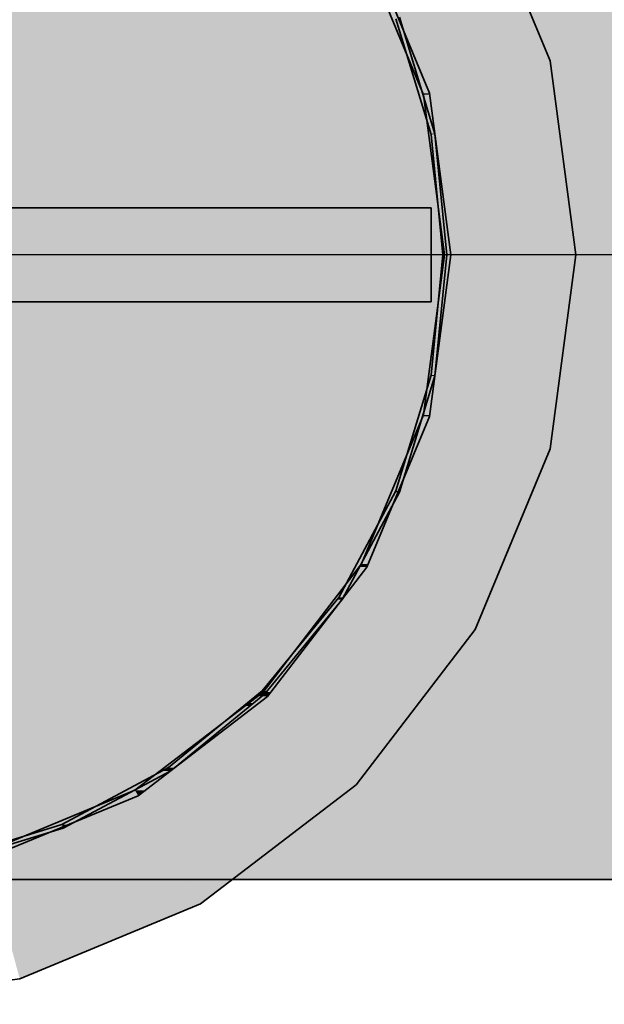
# Model space of a CAD drawing. Extents: x -350 to 540, y -53 to 541.
# Tile 30 of 256: x -161.45 to -159.96, y 60.38 to 62.9. Entities that reach past the tile are written whole.
import ezdxf
from ezdxf.lldxf.tags import DXFTag

# ---------------------------------------------------------------- set-up
doc = ezdxf.new("R2010")
doc.units = 0
doc.layers.get('0').update_dxf_attribs({"lineweight": 35})
for name, color, linetype, lineweight, true_color in [('L_Auslass', 7, 'Continuous', 35, 0xababab), ('L_Auslass-Shading', 7, 'Continuous', 35, 0xababab), ('L_Bauteil', 7, 'Continuous', 35, 0xababab), ('L_Bauteil-Shading', 7, 'Continuous', 35, 0xababab), ('L_Zuluft', 6, 'Continuous', 35, 0xff00ff), ('L_Zuluft-Shading', 6, 'Continuous', 35, 0xff00ff)]:
    doc.layers.add(name, color=color, linetype=linetype, lineweight=lineweight, true_color=true_color)
tags = doc.linetypes.add('STRICHPUNKT2', pattern=[12.7, 6.35, -3.175, 0, -3.175]).pattern_tags.tags
tags[10:11] = [DXFTag(74, 4), DXFTag(75, 0), DXFTag(340, '0'), DXFTag(46, 0.0), DXFTag(50, 0.0), DXFTag(44, 0.0), DXFTag(45, 0.0)]
tags[8:9] = [DXFTag(74, 4), DXFTag(75, 0), DXFTag(340, '0'), DXFTag(46, 0.0), DXFTag(50, 0.0), DXFTag(44, 0.0), DXFTag(45, 0.0)]
tags[6:7] = [DXFTag(74, 4), DXFTag(75, 0), DXFTag(340, '0'), DXFTag(46, 0.0), DXFTag(50, 0.0), DXFTag(44, 0.0), DXFTag(45, 0.0)]
tags[4:5] = [DXFTag(74, 4), DXFTag(75, 0), DXFTag(340, '0'), DXFTag(46, 0.0), DXFTag(50, 0.0), DXFTag(44, 0.0), DXFTag(45, 0.0)]

# ---------------------------------------------------------------- blocks, each defined once
blk = doc.blocks.new('Shading-A06HSWBUNL', base_point=(-161.9517, 62.2972))
at = {"layer": 'L_Auslass-Shading', "color": 254, "true_color": 0xefebdc}
for points in [[(-161.9517, 62.2972), (-160.9917, 63.96), (-161.5062, 63.96)], [(-161.9517, 62.2972), (-160.594, 63.6549), (-161.1678, 63.6549)], [(-161.9517, 62.2972), (-160.2889, 63.2572), (-160.9917, 63.2572)], [(-160.0971, 62.7942), (-161.091, 62.7942), (-160.2889, 63.2572)], [(-160.4217, 62.7072), (-160.5631, 63.0892), (-160.5799, 63.0892)], [(-160.4062, 62.7113), (-160.4232, 62.7113), (-160.566, 63.0972)], [(-161.9517, 62.2972), (-160.0971, 62.7942), (-161.091, 62.7942)], [(-161.9517, 62.2972), (-160.0317, 62.2972), (-160.0971, 62.7942)], [(-160.4217, 62.7072), (-160.4062, 62.7113), (-160.4232, 62.7113)], [(-160.4058, 62.7072), (-160.4217, 62.7072), (-160.4062, 62.7113)], [(-160.3677, 62.2972), (-160.4058, 62.7072), (-160.4217, 62.7072)], [(-160.3677, 62.2972), (-160.3517, 62.2972), (-160.4062, 62.7113)], [(-160.0971, 61.8003), (-160.0317, 62.2972), (-161.9517, 62.2972)], [(-160.0971, 61.8003), (-161.091, 61.8003), (-161.9517, 62.2972)], [(-160.2889, 61.3372), (-160.9917, 61.3372), (-161.9517, 62.2972)], [(-160.594, 60.9396), (-161.1678, 60.9396), (-161.9517, 62.2972)], [(-160.9917, 60.6345), (-161.5062, 60.6345), (-161.9517, 62.2972)], [(-160.4058, 61.8873), (-160.4217, 61.8873), (-160.3677, 62.2972)], [(-160.4062, 61.8831), (-160.3517, 62.2972), (-160.3677, 62.2972)], [(-160.5631, 61.5052), (-160.5799, 61.5052), (-160.4217, 61.8873)], [(-160.566, 61.4972), (-160.4062, 61.8831), (-160.4232, 61.8831)], [(-160.4062, 61.8831), (-160.4232, 61.8831), (-160.4217, 61.8873)], [(-160.4062, 61.8831), (-160.4058, 61.8873), (-160.4217, 61.8873)], [(-160.2889, 61.3372), (-160.0971, 61.8003), (-161.091, 61.8003)], [(-160.8123, 61.1772), (-160.8316, 61.1772), (-160.5799, 61.5052)], [(-160.8203, 61.1659), (-160.566, 61.4972), (-160.5856, 61.4972)], [(-160.566, 61.4972), (-160.5856, 61.4972), (-160.5799, 61.5052)], [(-160.566, 61.4972), (-160.5631, 61.5052), (-160.5799, 61.5052)], [(-160.594, 60.9396), (-160.2889, 61.3372), (-160.9917, 61.3372)], [(-161.135, 60.9255), (-161.1597, 60.9255), (-160.8316, 61.1772)], [(-160.8203, 61.1659), (-160.8453, 61.1659), (-160.8316, 61.1772)], [(-160.8203, 61.1659), (-160.8123, 61.1772), (-160.8316, 61.1772)], [(-161.1517, 60.9116), (-160.8203, 61.1659), (-160.8453, 61.1659)], [(-160.9917, 60.6345), (-160.594, 60.9396), (-161.1678, 60.9396)], [(-161.5039, 60.7672), (-161.5417, 60.7672), (-161.1597, 60.9255)], [(-161.1517, 60.9116), (-161.1898, 60.9116), (-161.1597, 60.9255)], [(-161.1517, 60.9116), (-161.135, 60.9255), (-161.1597, 60.9255)], [(-161.5376, 60.7518), (-161.1517, 60.9116), (-161.1898, 60.9116)], [(-161.4548, 60.4427), (-160.9917, 60.6345), (-161.5062, 60.6345)]]:
    blk.add_solid(points, dxfattribs=at)
blk = doc.blocks.new('Shading-A06HSWBWNL', base_point=(-161.1767, 62.1772))
at = {"layer": 'L_Bauteil-Shading', "color": 9, "true_color": 0xbfc7d1}
for points in [[(-160.3922, 62.6074), (-160.4026, 62.6074), (-160.492, 62.9019)], [(-160.3922, 62.6074), (-160.4816, 62.9019), (-160.492, 62.9019)], [(-160.402, 62.6055), (-160.3922, 62.6074), (-160.4026, 62.6074)], [(-160.402, 62.6055), (-160.392, 62.6055), (-160.3922, 62.6074)], [(-160.3718, 62.3743), (-160.3693, 62.3743), (-160.402, 62.6055)], [(-160.3693, 62.3743), (-160.402, 62.6055), (-160.392, 62.6055)], [(-160.3793, 62.3743), (-160.3718, 62.3743), (-160.402, 62.6055)], [(-160.3717, 62.2972), (-160.3617, 62.2972), (-160.3793, 62.3743)], [(-160.3617, 62.2972), (-160.3793, 62.3743), (-160.3718, 62.3743)], [(-160.3617, 62.2972), (-160.3693, 62.3743), (-160.3718, 62.3743)], [(-160.392, 61.989), (-160.402, 61.989), (-160.3617, 62.2972)], [(-160.402, 61.989), (-160.3617, 62.2972), (-160.3717, 62.2972)], [(-160.4816, 61.6926), (-160.492, 61.6926), (-160.3922, 61.987)], [(-160.492, 61.6926), (-160.3922, 61.987), (-160.4026, 61.987)], [(-160.3922, 61.987), (-160.4026, 61.987), (-160.402, 61.989)], [(-160.3922, 61.987), (-160.392, 61.989), (-160.402, 61.989)], [(-160.6267, 61.4194), (-160.638, 61.4194), (-160.4827, 61.6888)], [(-160.638, 61.4194), (-160.4827, 61.6888), (-160.494, 61.6888)], [(-160.4827, 61.6888), (-160.494, 61.6888), (-160.492, 61.6926)], [(-160.4827, 61.6888), (-160.4816, 61.6926), (-160.492, 61.6926)], [(-160.6297, 61.4139), (-160.6425, 61.4139), (-160.638, 61.4194)], [(-160.6297, 61.4139), (-160.6267, 61.4194), (-160.638, 61.4194)], [(-160.8216, 61.18), (-160.8345, 61.18), (-160.6297, 61.4139)], [(-160.8345, 61.18), (-160.6297, 61.4139), (-160.6425, 61.4139)], [(-160.8585, 61.149), (-160.8722, 61.149), (-160.8274, 61.1729)], [(-160.8722, 61.149), (-160.8274, 61.1729), (-160.8431, 61.1729)], [(-160.8661, 61.1412), (-160.8687, 61.1412), (-160.8274, 61.1729)], [(-160.8274, 61.1729), (-160.8431, 61.1729), (-160.8345, 61.18)], [(-160.8274, 61.1729), (-160.8216, 61.18), (-160.8345, 61.18)], [(-161.0739, 60.9835), (-160.8687, 61.1412), (-160.8818, 61.1412)], [(-160.8687, 61.1412), (-160.8818, 61.1412), (-160.8722, 61.149)], [(-160.8687, 61.1412), (-160.8585, 61.149), (-160.8722, 61.149)], [(-160.868, 61.1396), (-160.8708, 61.1396), (-160.8687, 61.1412)], [(-160.868, 61.1396), (-160.8661, 61.1412), (-160.8687, 61.1412)], [(-161.0582, 60.9835), (-161.0739, 60.9835), (-160.868, 61.1396)], [(-161.0739, 60.9835), (-160.868, 61.1396), (-160.8708, 61.1396)], [(-161.347, 60.8375), (-161.0683, 60.9752), (-161.0894, 60.9752)], [(-161.3259, 60.8375), (-161.347, 60.8375), (-161.0683, 60.9752)], [(-161.0683, 60.9752), (-161.0894, 60.9752), (-161.0739, 60.9835)], [(-161.0683, 60.9752), (-161.0582, 60.9835), (-161.0739, 60.9835)], [(-161.6434, 60.7476), (-161.3432, 60.8283), (-161.3775, 60.8283)], [(-161.6092, 60.7476), (-161.6434, 60.7476), (-161.3432, 60.8283)], [(-161.3432, 60.8283), (-161.3775, 60.8283), (-161.347, 60.8375)], [(-161.3432, 60.8283), (-161.3259, 60.8375), (-161.347, 60.8375)]]:
    blk.add_solid(points, dxfattribs=at)
at = {"layer": 'L_Bauteil-Shading', "color": 254, "true_color": 0xe5e2d3}
for points in [[(-161.5505, 62.1772), (-161.1767, 62.1772), (-161.5505, 62.4172)], [(-161.1767, 62.1772), (-161.5505, 62.4172), (-161.1767, 62.4172)]]:
    blk.add_solid(points, dxfattribs=at)
at = {"layer": 'L_Bauteil-Shading', "color": 254, "true_color": 0xd6d2c5}
for points in [[(-161.1767, 62.1772), (-160.8557, 62.1772), (-161.1767, 62.4172)], [(-160.8557, 62.1772), (-161.1767, 62.4172), (-160.8557, 62.4172)]]:
    blk.add_solid(points, dxfattribs=at)
at = {"layer": 'L_Bauteil-Shading', "color": 9, "true_color": 0xc0bdb0}
for points in [[(-160.8557, 62.1772), (-160.6093, 62.1772), (-160.8557, 62.4172)], [(-160.6093, 62.1772), (-160.8557, 62.4172), (-160.6093, 62.4172)]]:
    blk.add_solid(points, dxfattribs=at)
at = {"layer": 'L_Bauteil-Shading', "color": 253, "true_color": 0xa5a298}
for points in [[(-160.6093, 62.1772), (-160.4545, 62.1772), (-160.6093, 62.4172)], [(-160.4545, 62.1772), (-160.6093, 62.4172), (-160.4545, 62.4172)]]:
    blk.add_solid(points, dxfattribs=at)
at = {"layer": 'L_Bauteil-Shading', "color": 252, "true_color": 0x87847c}
for points in [[(-160.4545, 62.1772), (-160.4017, 62.1772), (-160.4545, 62.4172)], [(-160.4017, 62.1772), (-160.4545, 62.4172), (-160.4017, 62.4172)]]:
    blk.add_solid(points, dxfattribs=at)
blk = doc.blocks.new('Shading-A06HSWC4NL', base_point=(-162.3658, 63.8427))
at = {"layer": 'L_Zuluft-Shading', "color": 212, "true_color": 0xdd00dd}
for points in [[(-162.1072, 62.7113), (-161.1244, 62.7113), (-161.9942, 63.0972)], [(-161.1244, 62.7113), (-161.9942, 63.0972), (-161.0445, 63.0972)], [(-161.9942, 61.4972), (-161.0445, 61.4972), (-162.1072, 61.8831)], [(-161.0445, 61.4972), (-162.1072, 61.8831), (-161.1244, 61.8831)], [(-160.9174, 61.1659), (-159.8727, 61.1659), (-161.0445, 61.4972)], [(-159.8727, 61.1659), (-161.0445, 61.4972), (-159.9385, 61.4972)]]:
    blk.add_solid(points, dxfattribs=at)
at = {"layer": 'L_Zuluft-Shading', "color": 6, "true_color": 0xec00ec}
for points in [[(-161.1244, 62.7113), (-159.9799, 62.7113), (-161.0445, 63.0972)], [(-159.9799, 62.7113), (-161.0445, 63.0972), (-159.9385, 63.0972)], [(-161.0445, 61.4972), (-159.9385, 61.4972), (-161.1244, 61.8831)], [(-159.9385, 61.4972), (-161.1244, 61.8831), (-159.9799, 61.8831)]]:
    blk.add_solid(points, dxfattribs=at)
at = {"layer": 'L_Zuluft-Shading', "color": 6, "true_color": 0xf400f4}
for points in [[(-159.9799, 62.7113), (-158.7517, 62.7113), (-159.9385, 63.0972)], [(-161.1517, 62.2972), (-159.994, 62.2972), (-161.1244, 62.7113)], [(-159.994, 62.2972), (-161.1244, 62.7113), (-159.9799, 62.7113)], [(-161.1244, 61.8831), (-159.9799, 61.8831), (-161.1517, 62.2972)], [(-159.9799, 61.8831), (-161.1517, 62.2972), (-159.994, 62.2972)], [(-159.9385, 61.4972), (-158.7517, 61.4972), (-159.9799, 61.8831)], [(-158.7517, 61.4972), (-159.9799, 61.8831), (-158.7517, 61.8831)]]:
    blk.add_solid(points, dxfattribs=at)
at = {"layer": 'L_Zuluft-Shading', "color": 212, "true_color": 0xe300e3}
for points in [[(-162.1458, 62.2972), (-161.1517, 62.2972), (-162.1072, 62.7113)], [(-161.1517, 62.2972), (-162.1072, 62.7113), (-161.1244, 62.7113)], [(-162.1072, 61.8831), (-161.1244, 61.8831), (-162.1458, 62.2972)], [(-161.1244, 61.8831), (-162.1458, 62.2972), (-161.1517, 62.2972)]]:
    blk.add_solid(points, dxfattribs=at)
at = {"layer": 'L_Zuluft-Shading', "color": 6, "true_color": 0xfc00fc}
for points in [[(-159.994, 62.2972), (-158.7517, 62.2972), (-159.9799, 62.7113)], [(-158.7517, 62.2972), (-159.9799, 62.7113), (-158.7517, 62.7113)], [(-159.9799, 61.8831), (-158.7517, 61.8831), (-159.994, 62.2972)], [(-158.7517, 61.8831), (-159.994, 62.2972), (-158.7517, 62.2972)]]:
    blk.add_solid(points, dxfattribs=at)
at = {"layer": 'L_Zuluft-Shading', "color": 212, "true_color": 0xd000d0}
for points in [[(-161.8144, 61.1659), (-160.9174, 61.1659), (-161.9942, 61.4972)], [(-160.9174, 61.1659), (-161.9942, 61.4972), (-161.0445, 61.4972)]]:
    blk.add_solid(points, dxfattribs=at)
at = {"layer": 'L_Zuluft-Shading', "color": 212, "true_color": 0xbd00bd}
for points in [[(-161.5801, 60.9116), (-160.7517, 60.9116), (-161.8144, 61.1659)], [(-160.7517, 60.9116), (-161.8144, 61.1659), (-160.9174, 61.1659)]]:
    blk.add_solid(points, dxfattribs=at)
at = {"layer": 'L_Zuluft-Shading', "color": 212, "true_color": 0xc700c7}
for points in [[(-160.7517, 60.9116), (-159.787, 60.9116), (-160.9174, 61.1659)], [(-159.787, 60.9116), (-160.9174, 61.1659), (-159.8727, 61.1659)]]:
    blk.add_solid(points, dxfattribs=at)
at = {"layer": 'L_Zuluft-Shading', "color": 214, "true_color": 0x9d009d}
for points in [[(-161.8816, 60.7518), (-161.3073, 60.7518), (-162.2158, 60.9116)], [(-161.3073, 60.7518), (-162.2158, 60.9116), (-161.5801, 60.9116)]]:
    blk.add_solid(points, dxfattribs=at)
at = {"layer": 'L_Zuluft-Shading', "color": 214, "true_color": 0xa600a6}
for points in [[(-161.3073, 60.7518), (-160.5587, 60.7518), (-161.5801, 60.9116)], [(-160.5587, 60.7518), (-161.5801, 60.9116), (-160.7517, 60.9116)]]:
    blk.add_solid(points, dxfattribs=at)
at = {"layer": 'L_Zuluft-Shading', "color": 214, "true_color": 0xac00ac}
for points in [[(-160.5587, 60.7518), (-159.6871, 60.7518), (-160.7517, 60.9116)], [(-159.6871, 60.7518), (-160.7517, 60.9116), (-159.787, 60.9116)]]:
    blk.add_solid(points, dxfattribs=at)
at = {"layer": 'L_Zuluft-Shading', "color": 216, "true_color": 0x890089}
for points in [[(-161.523, 60.6972), (-161.0144, 60.6972), (-161.8816, 60.7518)], [(-161.0144, 60.6972), (-161.8816, 60.7518), (-161.3073, 60.7518)]]:
    blk.add_solid(points, dxfattribs=at)
at = {"layer": 'L_Zuluft-Shading', "color": 214, "true_color": 0x8c008c}
for points in [[(-161.0144, 60.6972), (-160.3517, 60.6972), (-161.3073, 60.7518)], [(-160.3517, 60.6972), (-161.3073, 60.7518), (-160.5587, 60.7518)]]:
    blk.add_solid(points, dxfattribs=at)
at = {"layer": 'L_Zuluft-Shading', "color": 214, "true_color": 0x8f008f}
for points in [[(-160.3517, 60.6972), (-159.5799, 60.6972), (-160.5587, 60.7518)], [(-159.5799, 60.6972), (-160.5587, 60.7518), (-159.6871, 60.7518)]]:
    blk.add_solid(points, dxfattribs=at)
blk = doc.blocks.new('Bogen-A06HSWKENL', base_point=(-163.5517, 60.6972))
at = {"color": 0, "linetype": 'ByBlock', "lineweight": -2, "ltscale": 0.35}
for p, q in [((-160.4062, 62.7113), (-160.566, 63.0972)), ((-160.3517, 62.2972), (-160.4062, 62.7113)), ((-160.4062, 61.8831), (-160.3517, 62.2972)), ((-160.566, 61.4972), (-160.4062, 61.8831)), ((-160.8203, 61.1659), (-160.566, 61.4972)), ((-161.1517, 60.9116), (-160.8203, 61.1659)), ((-161.5376, 60.7518), (-161.1517, 60.9116)), ((-161.0144, 60.6972), (-161.523, 60.6972)), ((-160.3517, 60.6972), (-161.0144, 60.6972)), ((-159.5799, 60.6972), (-160.3517, 60.6972))]:
    blk.add_line(p, q, dxfattribs=at)
at = {"color": 0, "linetype": 'STRICHPUNKT2', "lineweight": 25, "ltscale": 0.25}
for p, q in [((-161.0144, 62.2972), (-161.523, 62.2972)), ((-160.3517, 62.2972), (-161.0144, 62.2972)), ((-159.5799, 62.2972), (-160.3517, 62.2972))]:
    blk.add_line(p, q, dxfattribs=at)
blk = doc.blocks.new('Z-LVS_160-A06HSWOKNL', base_point=(-163.8717, 60.3772))
at = {"color": 254, "linetype": 'ByBlock', "lineweight": -2, "ltscale": 0.35, "true_color": 0xefebdc}
for p, q in [((-160.0971, 62.7942), (-160.2889, 63.2572)), ((-160.4217, 62.7072), (-160.5799, 63.0892)), ((-160.4062, 62.7113), (-160.566, 63.0972)), ((-160.0317, 62.2972), (-160.0971, 62.7942)), ((-160.3677, 62.2972), (-160.4217, 62.7072)), ((-160.3517, 62.2972), (-160.4062, 62.7113)), ((-160.4217, 61.8873), (-160.3677, 62.2972)), ((-160.4062, 61.8831), (-160.3517, 62.2972)), ((-160.0971, 61.8003), (-160.0317, 62.2972)), ((-160.5799, 61.5052), (-160.4217, 61.8873)), ((-160.566, 61.4972), (-160.4062, 61.8831)), ((-160.2889, 61.3372), (-160.0971, 61.8003)), ((-160.8316, 61.1772), (-160.5799, 61.5052)), ((-160.8203, 61.1659), (-160.566, 61.4972)), ((-160.594, 60.9396), (-160.2889, 61.3372)), ((-161.1597, 60.9255), (-160.8316, 61.1772)), ((-161.1517, 60.9116), (-160.8203, 61.1659)), ((-160.9917, 60.6345), (-160.594, 60.9396)), ((-161.5417, 60.7672), (-161.1597, 60.9255)), ((-161.5376, 60.7518), (-161.1517, 60.9116)), ((-161.4548, 60.4427), (-160.9917, 60.6345)), ((-161.9517, 60.3772), (-161.4548, 60.4427))]:
    blk.add_line(p, q, dxfattribs=at)
blk = doc.blocks.new('FKRS-EU_DE_160_Z00-A06HSWQMNL', base_point=(-165.1517, 60.6972))
at = {"color": 9, "linetype": 'ByBlock', "lineweight": -2, "ltscale": 0.35, "true_color": 0xbfc7d1}
for p, q in [((-160.492, 62.9019), (-160.402, 62.6055)), ((-160.3922, 62.6074), (-160.4827, 62.9057)), ((-160.402, 62.6055), (-160.3717, 62.2972)), ((-160.3617, 62.2972), (-160.3922, 62.6074)), ((-160.3717, 62.2972), (-160.402, 61.989)), ((-160.3922, 61.987), (-160.3617, 62.2972)), ((-160.402, 61.989), (-160.492, 61.6926)), ((-160.4827, 61.6888), (-160.3922, 61.987)), ((-160.492, 61.6926), (-160.638, 61.4194)), ((-160.6296, 61.4139), (-160.4827, 61.6888)), ((-160.638, 61.4194), (-160.8345, 61.18)), ((-160.8274, 61.1729), (-160.6296, 61.4139)), ((-160.8345, 61.18), (-161.0739, 60.9835)), ((-161.0683, 60.9752), (-160.8274, 61.1729)), ((-161.0739, 60.9835), (-161.347, 60.8375)), ((-161.3432, 60.8283), (-161.0683, 60.9752)), ((-161.347, 60.8375), (-161.6434, 60.7476)), ((-161.6415, 60.7378), (-161.3432, 60.8283))]:
    blk.add_line(p, q, dxfattribs=at)
at = {"color": 254, "linetype": 'ByBlock', "lineweight": -2, "ltscale": 0.35, "true_color": 0xefebdc}
for p, q in [((-162.5937, 62.4172), (-161.3097, 62.4172)), ((-161.3097, 62.4172), (-160.4017, 62.4172)), ((-160.4017, 62.1772), (-160.4017, 62.4172)), ((-162.5937, 62.1772), (-161.3097, 62.1772)), ((-161.3097, 62.1772), (-160.4017, 62.1772))]:
    blk.add_line(p, q, dxfattribs=at)
blk = doc.blocks.new('Wickelfalzrohr-A06HSWQONL', base_point=(-163.5517, 60.6972))
at = {"color": 0, "linetype": 'ByBlock', "lineweight": -2, "ltscale": 0.35}
for p, q in [((-160.4062, 62.7113), (-160.566, 63.0972)), ((-160.3517, 62.2972), (-160.4062, 62.7113)), ((-160.4062, 61.8831), (-160.3517, 62.2972)), ((-160.566, 61.4972), (-160.4062, 61.8831)), ((-160.8203, 61.1659), (-160.566, 61.4972)), ((-161.1517, 60.9116), (-160.8203, 61.1659)), ((-161.5376, 60.7518), (-161.1517, 60.9116))]:
    blk.add_line(p, q, dxfattribs=at)
blk = doc.blocks.new('Wickelfalzrohr-A06HSWQQNL', base_point=(-163.5517, 60.6972))
at = {"color": 0, "linetype": 'ByBlock', "lineweight": -2, "ltscale": 0.35}
for p, q in [((-160.4062, 62.7113), (-160.566, 63.0972)), ((-160.3517, 62.2972), (-160.4062, 62.7113)), ((-160.4062, 61.8831), (-160.3517, 62.2972)), ((-160.566, 61.4972), (-160.4062, 61.8831)), ((-160.8203, 61.1659), (-160.566, 61.4972)), ((-161.1517, 60.9116), (-160.8203, 61.1659)), ((-161.5376, 60.7518), (-161.1517, 60.9116))]:
    blk.add_line(p, q, dxfattribs=at)

msp = doc.modelspace()

# ---------------------------------------------------------------- block references
at = {"layer": 'L_Auslass'}
msp.add_blockref('Shading-A06HSWBUNL', (-161.9517, 62.2972), dxfattribs=at)
at = {"layer": 'L_Auslass', "ltscale": 0.35}
msp.add_blockref('Z-LVS_160-A06HSWOKNL', (-163.8717, 60.3772), dxfattribs=at)
at = {"layer": 'L_Bauteil', "ltscale": 0.35}
msp.add_blockref('FKRS-EU_DE_160_Z00-A06HSWQMNL', (-165.1517, 60.6972), dxfattribs=at)
at = {"layer": 'L_Bauteil'}
msp.add_blockref('Shading-A06HSWBWNL', (-161.1767, 62.1772), dxfattribs=at)
at = {"layer": 'L_Zuluft'}
msp.add_blockref('Shading-A06HSWC4NL', (-162.3658, 63.8427), dxfattribs=at)
at = {"layer": 'L_Zuluft', "ltscale": 0.35}
for name in ['Bogen-A06HSWKENL', 'Wickelfalzrohr-A06HSWQONL', 'Wickelfalzrohr-A06HSWQQNL']:
    msp.add_blockref(name, (-163.5517, 60.6972), dxfattribs=at)

doc.saveas('drawing.dxf')
